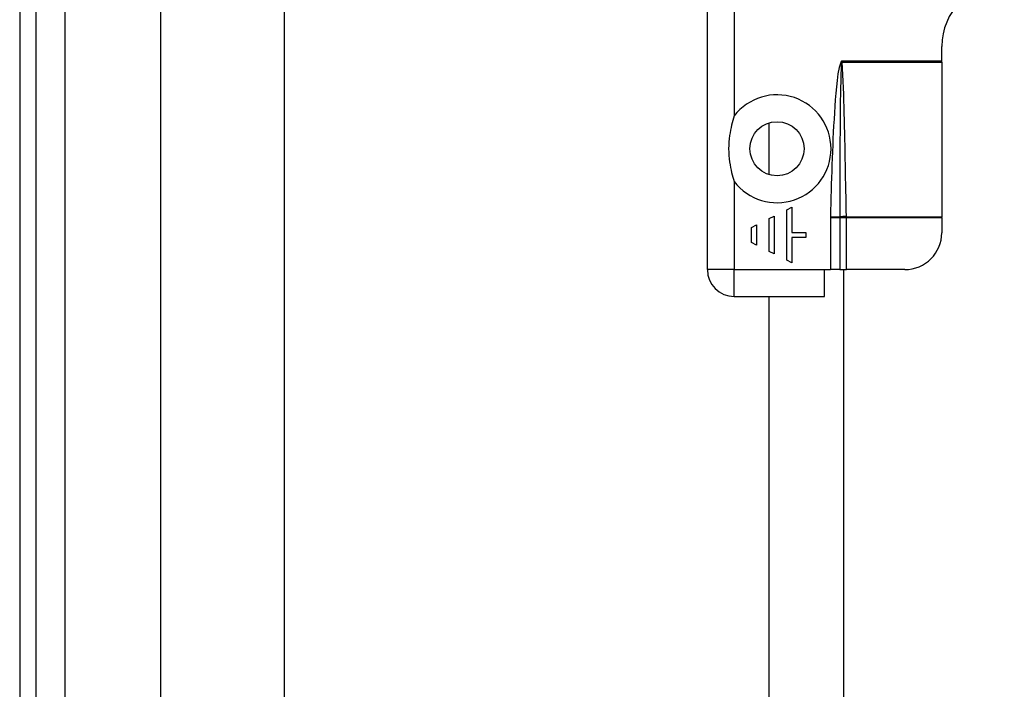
# Model space of a CAD drawing. Header units: inches. Extents: x 4 to 114, y 7 to 59.
# Tile 31 of 98: x 3.89 to 7.04, y 35.29 to 37.43. Entities that reach past the tile are written whole.
import ezdxf

# ---------------------------------------------------------------- set-up
doc = ezdxf.new("R2010")
doc.units = ezdxf.units.IN
doc.header["$MEASUREMENT"] = 0
doc.layers.add('Visible Edges(ANSI)', color=7, linetype='Continuous', lineweight=25)
doc.layers.add('Visible Tangent Edges(ANSI)', color=7, linetype='Continuous', lineweight=25)

msp = doc.modelspace()

# ---------------------------------------------------------------- linework, layer by layer
at = {"layer": 'Visible Edges(ANSI)'}
for p, q in [((3.894, 39.4274), (3.894, 27.9164)), ((3.947, 27.9164), (3.947, 39.4274)), ((4.3461, 34.0553), (4.3461, 38.755)), ((4.7398, 38.755), (4.7398, 34.0563)), ((6.094, 36.6324), (6.094, 38.2104)), ((6.844, 37.3004), (6.844, 37.3464)), ((6.844, 37.2963), (6.844, 37.3004)), ((6.844, 37.2963), (6.844, 36.801)), ((6.2918, 36.936), (6.2918, 37.1017)), ((6.3485, 36.824), (6.3646, 36.8321)), ((6.3485, 36.6626), (6.3485, 36.824)), ((6.3646, 36.8321), (6.3646, 36.7513)), ((6.292, 36.7957), (6.3081, 36.8038)), ((6.292, 36.6908), (6.292, 36.7957)), ((6.3081, 36.8038), (6.3081, 36.6827)), ((6.844, 36.7995), (6.844, 36.801)), ((6.844, 36.7995), (6.844, 36.7505)), ((6.2355, 36.7675), (6.2516, 36.7756)), ((6.2355, 36.7191), (6.2355, 36.7675)), ((6.2516, 36.7756), (6.2516, 36.711)), ((6.3646, 36.7513), (6.409, 36.7513)), ((6.409, 36.7352), (6.3646, 36.7352)), ((6.3646, 36.7352), (6.3646, 36.6545)), ((6.409, 36.7513), (6.409, 36.7352)), ((6.2516, 36.711), (6.2355, 36.7191)), ((6.3081, 36.6827), (6.292, 36.6908)), ((6.3646, 36.6545), (6.3485, 36.6626)), ((6.469, 36.5464), (6.469, 36.6324)), ((6.469, 36.6324), (6.4879, 36.6324)), ((6.518, 36.6324), (6.4879, 36.6324)), ((6.518, 36.6324), (6.539, 36.6324)), ((6.531, 35.0859), (6.531, 36.6324)), ((6.7259, 36.6324), (6.539, 36.6324)), ((6.18, 36.5464), (6.469, 36.5464)), ((6.2918, 35.1719), (6.2918, 36.5464))]:
    msp.add_line(p, q, dxfattribs=at)
at = {"layer": 'Visible Edges(ANSI)', "flags": 128}
msp.add_lwpolyline([(6.18, 37.1239), (6.1777, 37.1167), (6.1755, 37.1094), (6.1734, 37.1021), (6.1715, 37.0948), (6.1697, 37.0871), (6.168, 37.0788), (6.1665, 37.07), (6.1651, 37.0608), (6.1639, 37.051), (6.163, 37.0407), (6.1624, 37.03), (6.1622, 37.0189), (6.1624, 37.0077), (6.163, 36.997), (6.1639, 36.9867), (6.1651, 36.977), (6.1665, 36.9677), (6.168, 36.9589), (6.1697, 36.9507), (6.1715, 36.9429), (6.1734, 36.9356), (6.1755, 36.9283), (6.1777, 36.9211), (6.18, 36.9139)], dxfattribs=at)
at = {"layer": 'Visible Edges(ANSI)'}
msp.add_circle((6.317, 37.0189), 0.0866, dxfattribs=at)
for centre, radius, start, end in [((7.044, 37.3464), 0.2, 90, 180), ((6.7259, 36.7505), 0.1181, 270, 0), ((6.18, 36.6324), 0.086, 180, 270)]:
    msp.add_arc(centre, radius, start, end, dxfattribs=at)
at = {"layer": 'Visible Tangent Edges(ANSI)'}
for p, q in [((4.04, 27.9164), (4.04, 39.4274)), ((6.18, 37.9407), (6.18, 37.1239)), ((6.524, 37.3004), (6.522, 37.2982)), ((6.522, 37.2982), (6.5235, 37.2968)), ((6.524, 37.3004), (6.5235, 37.2968)), ((6.524, 37.3004), (6.844, 37.3004)), ((6.5246, 37.2969), (6.524, 37.3004)), ((6.5248, 37.2963), (6.844, 37.2963)), ((6.18, 36.9139), (6.18, 36.6324)), ((6.4879, 36.8018), (6.518, 36.8011)), ((6.4879, 36.7995), (6.4879, 36.6324)), ((6.4879, 36.7995), (6.518, 36.7995)), ((6.518, 36.7995), (6.539, 36.7995)), ((6.518, 36.7995), (6.518, 36.6324)), ((6.539, 36.801), (6.844, 36.801)), ((6.539, 36.7995), (6.844, 36.7995)), ((6.539, 36.6324), (6.539, 36.7995)), ((6.18, 36.6324), (6.094, 36.6324)), ((6.18, 36.6324), (6.469, 36.6324)), ((6.18, 36.5464), (6.18, 36.6324))]:
    msp.add_line(p, q, dxfattribs=at)
at = {"layer": 'Visible Tangent Edges(ANSI)', "flags": 128}
for points in [[(6.522, 37.2982), (6.5153, 37.2787), (6.5117, 37.2582), (6.5091, 37.2376), (6.5069, 37.2169), (6.505, 37.1962), (6.5033, 37.1755), (6.5018, 37.1547), (6.5004, 37.134), (6.4992, 37.1133), (6.498, 37.0925), (6.4969, 37.0718), (6.4959, 37.051), (6.495, 37.0302), (6.4941, 37.0095), (6.4933, 36.9887), (6.4925, 36.9679), (6.4918, 36.9472), (6.4911, 36.9264), (6.4905, 36.9056), (6.4899, 36.8849), (6.4894, 36.8641), (6.4888, 36.8433), (6.4884, 36.8225), (6.4879, 36.8018)], [(6.5234, 37.296), (6.5219, 37.2755), (6.5212, 37.2549), (6.5206, 37.2343), (6.5201, 37.2137), (6.5198, 37.1931), (6.5194, 37.1724), (6.5192, 37.1518), (6.5189, 37.1312), (6.5187, 37.1106), (6.5185, 37.0899), (6.5184, 37.0693), (6.5182, 37.0487), (6.5181, 37.0281), (6.518, 37.0074), (6.518, 36.9868), (6.5179, 36.9662), (6.5179, 36.9455), (6.5178, 36.9249), (6.5178, 36.9043), (6.5178, 36.8837), (6.5178, 36.863), (6.5179, 36.8424), (6.5179, 36.8218), (6.518, 36.8011)], [(6.5235, 37.2968), (6.5235, 37.2968), (6.5235, 37.2967), (6.5235, 37.2967), (6.5235, 37.2967), (6.5235, 37.2966), (6.5235, 37.2966), (6.5235, 37.2966), (6.5235, 37.2965), (6.5235, 37.2965), (6.5234, 37.2965), (6.5234, 37.2964), (6.5234, 37.2964), (6.5234, 37.2964), (6.5234, 37.2963), (6.5234, 37.2963), (6.5234, 37.2963), (6.5234, 37.2962), (6.5234, 37.2962), (6.5234, 37.2962), (6.5234, 37.2961), (6.5234, 37.2961), (6.5234, 37.2961), (6.5234, 37.296), (6.5234, 37.296)], [(6.5248, 37.2963), (6.5248, 37.2964), (6.5247, 37.2964), (6.5247, 37.2964), (6.5247, 37.2964), (6.5247, 37.2965), (6.5247, 37.2965), (6.5247, 37.2965), (6.5247, 37.2965), (6.5247, 37.2966), (6.5247, 37.2966), (6.5247, 37.2966), (6.5247, 37.2966), (6.5247, 37.2967), (6.5247, 37.2967), (6.5247, 37.2967), (6.5247, 37.2967), (6.5246, 37.2968), (6.5246, 37.2968), (6.5246, 37.2968), (6.5246, 37.2968), (6.5246, 37.2969), (6.5246, 37.2969), (6.5246, 37.2969), (6.5246, 37.2969)], [(6.539, 36.802), (6.5386, 36.8226), (6.5382, 36.8432), (6.5378, 36.8638), (6.5374, 36.8844), (6.537, 36.905), (6.5365, 36.9256), (6.5361, 36.9462), (6.5357, 36.9669), (6.5353, 36.9875), (6.5348, 37.0081), (6.5344, 37.0287), (6.5339, 37.0493), (6.5335, 37.0699), (6.533, 37.0905), (6.5325, 37.1111), (6.532, 37.1317), (6.5314, 37.1523), (6.5308, 37.1729), (6.5302, 37.1935), (6.5295, 37.2141), (6.5288, 37.2347), (6.5279, 37.2553), (6.5268, 37.2759), (6.5248, 37.2963)], [(6.4879, 36.8018), (6.4879, 36.8017), (6.4879, 36.8016), (6.4879, 36.8015), (6.4879, 36.8014), (6.4879, 36.8013), (6.4879, 36.8012), (6.4879, 36.8011), (6.4879, 36.801), (6.4879, 36.8009), (6.4879, 36.8008), (6.4879, 36.8007), (6.4879, 36.8006), (6.4879, 36.8005), (6.4879, 36.8005), (6.4879, 36.8004), (6.4879, 36.8003), (6.4879, 36.8002), (6.4879, 36.8001), (6.4879, 36.8), (6.4879, 36.7999), (6.4879, 36.7998), (6.4879, 36.7997), (6.4879, 36.7996), (6.4879, 36.7995)], [(6.518, 36.8011), (6.518, 36.8011), (6.518, 36.801), (6.518, 36.801), (6.518, 36.8009), (6.518, 36.8008), (6.518, 36.8008), (6.518, 36.8007), (6.518, 36.8007), (6.518, 36.8006), (6.518, 36.8006), (6.518, 36.8005), (6.518, 36.8004), (6.518, 36.8004), (6.518, 36.8003), (6.518, 36.8003), (6.518, 36.8002), (6.518, 36.8002), (6.518, 36.8001), (6.518, 36.8), (6.518, 36.8), (6.518, 36.7999), (6.518, 36.7999), (6.518, 36.7998), (6.518, 36.7998)], [(6.518, 36.7998), (6.518, 36.7997), (6.518, 36.7997), (6.518, 36.7997), (6.518, 36.7997), (6.518, 36.7997), (6.518, 36.7997), (6.518, 36.7997), (6.518, 36.7997), (6.518, 36.7997), (6.518, 36.7997), (6.518, 36.7997), (6.518, 36.7996), (6.518, 36.7996), (6.518, 36.7996), (6.518, 36.7996), (6.518, 36.7996), (6.518, 36.7996), (6.518, 36.7996), (6.518, 36.7996), (6.518, 36.7996), (6.518, 36.7996), (6.518, 36.7995), (6.518, 36.7995), (6.518, 36.7995)], [(6.539, 36.801), (6.539, 36.801), (6.539, 36.8011), (6.539, 36.8011), (6.539, 36.8012), (6.539, 36.8012), (6.539, 36.8013), (6.539, 36.8013), (6.539, 36.8013), (6.539, 36.8014), (6.539, 36.8014), (6.539, 36.8015), (6.539, 36.8015), (6.539, 36.8016), (6.539, 36.8016), (6.539, 36.8016), (6.539, 36.8017), (6.539, 36.8017), (6.539, 36.8018), (6.539, 36.8018), (6.539, 36.8018), (6.539, 36.8019), (6.539, 36.8019), (6.539, 36.802), (6.539, 36.802)], [(6.539, 36.7995), (6.539, 36.7996), (6.539, 36.7997), (6.539, 36.7997), (6.539, 36.7998), (6.539, 36.7998), (6.539, 36.7999), (6.539, 36.8), (6.539, 36.8), (6.539, 36.8001), (6.539, 36.8001), (6.539, 36.8002), (6.539, 36.8003), (6.539, 36.8003), (6.539, 36.8004), (6.539, 36.8005), (6.539, 36.8005), (6.539, 36.8006), (6.539, 36.8006), (6.539, 36.8007), (6.539, 36.8008), (6.539, 36.8008), (6.539, 36.8009), (6.539, 36.8009), (6.539, 36.801)]]:
    msp.add_lwpolyline(points, dxfattribs=at)
at = {"layer": 'Visible Tangent Edges(ANSI)'}
msp.add_arc((6.317, 37.0189), 0.1726, 217.4694, 142.5306, dxfattribs=at)
for centre, major_axis, ratio, start_param, end_param in [((6.5248, 37.295), (-0.0268, -0.0064), 0.046335, 4.701347, 4.753684), ((6.5246, 37.2958), (0.0273, 0.0034), 0.040384, 1.565785, 1.605152), ((6.539, 36.8007), (0.0276, 0.0005), 0.04762, 1.569859, 2.438449), ((6.539, 36.7997), (-0.0275, -0.001), 0.047596, 4.71061, 5.58098)]:
    msp.add_ellipse(centre, major_axis=major_axis, ratio=ratio, start_param=start_param, end_param=end_param, dxfattribs=at)

doc.saveas('drawing.dxf')
